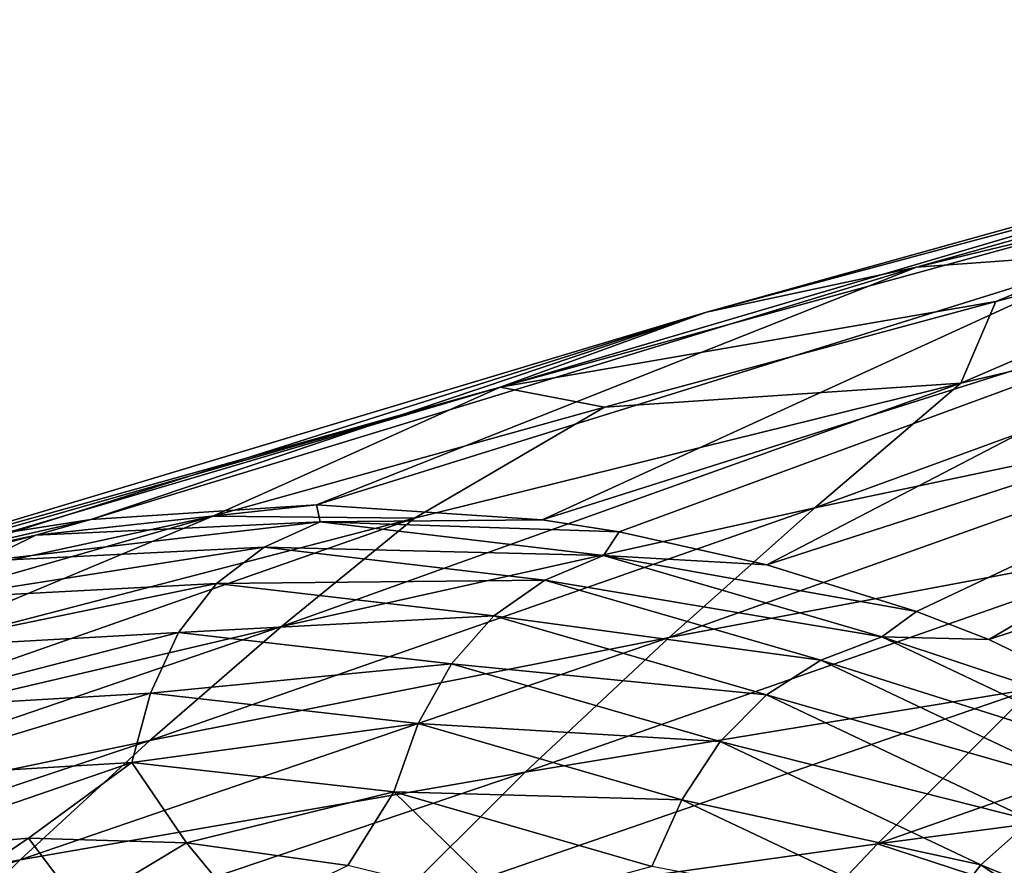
# Model space of a CAD drawing. Header units: metres. Extents: x -35 to 77, y -25 to 25.
# Tile 210 of 256: x 26.81 to 31.21, y 13.37 to 17.15. Entities that reach past the tile are written whole.
import ezdxf

# ---------------------------------------------------------------- set-up
doc = ezdxf.new("R2010")
doc.units = ezdxf.units.M
doc.layers.add('solid_500435', color=7, linetype='CONTINUOUS')

msp = doc.modelspace()

# ---------------------------------------------------------------- linework, layer by layer
at = {"layer": 'solid_500435'}
for points in [[(35.406425, 17.147161, 35.41193), (30.818998, 16.042217, 32.718517), (34.514851, 17.080772, 36.305939)], [(35.406425, 17.147161, 35.41193), (31.765238, 16.109615, 31.771072), (30.818998, 16.042217, 32.718517)], [(34.514851, 17.080772, 36.305939), (29.881016, 15.840792, 33.659908), (33.634232, 16.882311, 37.193439)], [(34.514851, 17.080772, 36.305939), (30.818998, 16.042217, 32.718517), (29.881016, 15.840792, 33.659908)], [(33.634232, 16.882311, 37.193439), (28.958292, 15.505274, 34.588043), (32.773861, 16.551662, 38.064747)], [(33.634232, 16.882311, 37.193439), (29.881016, 15.840792, 33.659908), (28.958292, 15.505274, 34.588043)], [(32.773861, 16.551662, 38.064747), (28.958292, 15.505274, 34.588043), (31.173489, 15.887691, 38.215347)], [(32.773861, 16.551662, 38.064747), (31.173489, 15.887691, 38.215347), (32.921505, 16.34343, 39.757294)], [(31.018499, 15.523863, 39.349236), (32.921505, 16.34343, 39.757294), (31.173489, 15.887691, 38.215347)], [(31.018499, 15.523863, 39.349236), (33.463402, 16.096825, 41.624344), (32.921505, 16.34343, 39.757294)], [(31.765238, 16.109615, 31.771072), (28.137547, 14.979584, 28.143869), (30.818998, 16.042217, 32.718517)], [(29.145792, 14.912722, 27.135536), (28.137547, 14.979584, 28.143869), (31.765238, 16.109615, 31.771072)], [(32.712627, 16.043022, 30.824734), (29.145792, 14.912722, 27.135536), (31.765238, 16.109615, 31.771072)], [(30.364584, 14.966089, 40.020111), (33.463402, 16.096825, 41.624344), (31.018499, 15.523863, 39.349236)], [(30.364584, 14.966089, 40.020111), (32.752651, 15.470249, 42.357891), (33.463402, 16.096825, 41.624344)], [(30.818998, 16.042217, 32.718517), (27.129356, 14.914192, 29.152145), (29.881016, 15.840792, 33.659908)], [(28.137547, 14.979584, 28.143869), (27.129356, 14.914192, 29.152145), (30.818998, 16.042217, 32.718517)], [(29.490101, 14.859488, 26.791199), (29.145792, 14.912722, 27.135536), (32.712627, 16.043022, 30.824734)], [(30.151018, 14.712876, 26.130236), (29.490101, 14.859488, 26.791199), (32.712627, 16.043022, 30.824734)], [(33.654018, 15.842402, 29.886612), (30.151018, 14.712876, 26.130236), (32.712627, 16.043022, 30.824734)], [(28.958292, 15.505274, 34.588043), (29.424545, 15.416488, 36.679432), (31.173489, 15.887691, 38.215347)], [(31.018499, 15.523863, 39.349236), (31.173489, 15.887691, 38.215347), (29.424545, 15.416488, 36.679432)], [(29.881016, 15.840792, 33.659908), (26.124046, 14.71397, 30.157524), (28.958292, 15.505274, 34.588043)], [(26.796001, 14.863018, 29.485525), (26.124046, 14.71397, 30.157524), (29.881016, 15.840792, 33.659908)], [(27.129356, 14.914192, 29.152145), (26.796001, 14.863018, 29.485525), (29.881016, 15.840792, 33.659908)], [(30.819696, 14.502977, 25.461519), (30.151018, 14.712876, 26.130236), (33.654018, 15.842402, 29.886612)], [(31.142326, 14.378539, 25.138878), (30.819696, 14.502977, 25.461519), (33.654018, 15.842402, 29.886612)], [(34.582279, 15.507714, 28.963793), (31.142326, 14.378539, 25.138878), (33.654018, 15.842402, 29.886612)], [(28.958292, 15.505274, 34.588043), (25.132895, 14.377342, 31.148706), (27.674679, 14.929853, 35.149712)], [(25.464373, 14.505964, 30.817225), (25.132895, 14.377342, 31.148706), (28.958292, 15.505274, 34.588043)], [(26.124046, 14.71397, 30.157524), (25.464373, 14.505964, 30.817225), (28.958292, 15.505274, 34.588043)], [(28.958292, 15.505274, 34.588043), (27.674679, 14.929853, 35.149712), (29.424545, 15.416488, 36.679432)], [(27.98085, 14.435997, 37.688358), (31.018499, 15.523863, 39.349236), (28.575377, 14.920497, 37.083023)], [(27.98085, 14.435997, 37.688358), (30.364584, 14.966089, 40.020111), (31.018499, 15.523863, 39.349236)], [(28.575377, 14.920497, 37.083023), (31.018499, 15.523863, 39.349236), (29.424545, 15.416488, 36.679432)], [(32.109413, 13.910478, 24.172306), (31.142326, 14.378539, 25.138878), (34.582279, 15.507714, 28.963793)], [(29.713861, 14.387518, 40.67741), (32.752651, 15.470249, 42.357891), (30.364584, 14.966089, 40.020111)], [(29.713861, 14.387518, 40.67741), (32.042263, 14.825018, 43.076649), (32.752651, 15.470249, 42.357891)], [(28.575377, 14.920497, 37.083023), (29.424545, 15.416488, 36.679432), (27.674679, 14.929853, 35.149712)], [(26.883268, 14.844378, 28.90449), (27.129356, 14.914192, 29.152145), (28.137547, 14.979584, 28.143869)], [(28.153671, 14.90495, 27.633945), (26.883268, 14.844378, 28.90449), (28.137547, 14.979584, 28.143869)], [(27.39262, 13.927793, 38.2812), (30.364584, 14.966089, 40.020111), (27.98085, 14.435997, 37.688358)], [(27.39262, 13.927793, 38.2812), (29.713861, 14.387518, 40.67741), (30.364584, 14.966089, 40.020111)], [(28.153671, 14.90495, 27.633945), (28.137547, 14.979584, 28.143869), (29.145792, 14.912722, 27.135536)], [(25.132895, 14.377342, 31.148706), (25.923897, 14.427819, 33.62635), (27.674679, 14.929853, 35.149712)], [(25.603058, 13.879833, 35.364109), (28.575377, 14.920497, 37.083023), (26.135279, 14.286488, 34.826939)], [(25.603058, 13.879833, 35.364109), (27.98085, 14.435997, 37.688358), (28.575377, 14.920497, 37.083023)], [(26.135279, 14.286488, 34.826939), (27.674679, 14.929853, 35.149712), (25.923897, 14.427819, 33.62635)], [(26.135279, 14.286488, 34.826939), (28.575377, 14.920497, 37.083023), (27.674679, 14.929853, 35.149712)], [(25.627283, 14.570889, 30.160591), (26.796001, 14.863018, 29.485525), (27.129356, 14.914192, 29.152145)], [(26.883268, 14.844378, 28.90449), (25.627283, 14.570889, 30.160591), (27.129356, 14.914192, 29.152145)], [(26.646273, 14.728301, 28.690361), (26.883268, 14.844378, 28.90449), (28.153671, 14.90495, 27.633945)], [(26.646273, 14.728301, 28.690361), (28.153671, 14.90495, 27.633945), (27.904005, 14.791722, 27.432484)], [(27.904005, 14.791722, 27.432484), (28.153671, 14.90495, 27.633945), (29.420097, 14.753502, 26.367382)], [(28.153671, 14.90495, 27.633945), (29.145792, 14.912722, 27.135536), (29.490101, 14.859488, 26.791199)], [(29.420097, 14.753502, 26.367382), (28.153671, 14.90495, 27.633945), (29.490101, 14.859488, 26.791199)], [(25.403233, 14.453961, 29.933529), (25.627283, 14.570889, 30.160591), (26.883268, 14.844378, 28.90449)], [(25.403233, 14.453961, 29.933529), (26.883268, 14.844378, 28.90449), (26.646273, 14.728301, 28.690361)], [(29.420097, 14.753502, 26.367382), (29.490101, 14.859488, 26.791199), (30.151018, 14.712876, 26.130236)], [(27.904005, 14.791722, 27.432484), (27.691385, 14.628397, 27.251051), (26.449518, 14.562853, 28.493048)], [(26.646273, 14.728301, 28.690361), (27.904005, 14.791722, 27.432484), (26.449518, 14.562853, 28.493048)], [(27.904005, 14.791722, 27.432484), (29.158436, 14.644037, 26.177912), (27.691385, 14.628397, 27.251051)], [(27.904005, 14.791722, 27.432484), (29.420097, 14.753502, 26.367382), (29.158436, 14.644037, 26.177912)], [(29.070955, 13.785922, 41.321239), (32.042263, 14.825018, 43.076649), (29.713861, 14.387518, 40.67741)], [(29.070955, 13.785922, 41.321239), (31.338324, 14.158319, 43.781612), (32.042263, 14.825018, 43.076649)], [(29.158436, 14.644037, 26.177912), (29.420097, 14.753502, 26.367382), (30.664448, 14.391253, 25.122921)], [(29.420097, 14.753502, 26.367382), (30.151018, 14.712876, 26.130236), (30.819696, 14.502977, 25.461519)], [(30.664448, 14.391253, 25.122921), (29.420097, 14.753502, 26.367382), (30.819696, 14.502977, 25.461519)], [(27.691385, 14.628397, 27.251051), (27.521343, 14.409478, 27.095308), (26.299133, 14.342017, 28.317619)], [(26.449518, 14.562853, 28.493048), (27.691385, 14.628397, 27.251051), (26.299133, 14.342017, 28.317619)], [(27.691385, 14.628397, 27.251051), (28.930511, 14.484269, 26.011803), (27.521343, 14.409478, 27.095308)], [(29.158436, 14.644037, 26.177912), (28.930511, 14.484269, 26.011803), (27.691385, 14.628397, 27.251051)], [(29.158436, 14.644037, 26.177912), (30.391832, 14.286199, 24.944401), (28.930511, 14.484269, 26.011803)], [(29.158436, 14.644037, 26.177912), (30.664448, 14.391253, 25.122921), (30.391832, 14.286199, 24.944401)], [(28.930511, 14.484269, 26.011803), (28.74127, 14.26939, 25.87529), (27.521343, 14.409478, 27.095308)], [(28.930511, 14.484269, 26.011803), (30.149565, 14.131188, 24.79265), (28.74127, 14.26939, 25.87529)], [(30.391832, 14.286199, 24.944401), (30.149565, 14.131188, 24.79265), (28.930511, 14.484269, 26.011803)], [(30.645462, 13.465672, 44.475788), (33.614326, 14.511775, 46.240536), (31.338324, 14.158319, 43.781612)], [(30.645462, 13.465672, 44.475788), (32.86282, 13.757981, 46.993679), (33.614326, 14.511775, 46.240536)], [(30.664448, 14.391253, 25.122921), (30.819696, 14.502977, 25.461519), (31.142326, 14.378539, 25.138878)], [(25.080126, 13.445772, 35.889473), (27.98085, 14.435997, 37.688358), (25.603058, 13.879833, 35.364109)], [(25.080126, 13.445772, 35.889473), (27.39262, 13.927793, 38.2812), (27.98085, 14.435997, 37.688358)], [(27.521343, 14.409478, 27.095308), (27.395821, 14.138672, 26.974472), (26.197111, 14.069532, 28.173244)], [(26.299133, 14.342017, 28.317619), (27.521343, 14.409478, 27.095308), (26.197111, 14.069532, 28.173244)], [(27.521343, 14.409478, 27.095308), (28.74127, 14.26939, 25.87529), (27.395821, 14.138672, 26.974472)], [(30.391832, 14.286199, 24.944401), (30.664448, 14.391253, 25.122921), (31.869011, 13.819867, 23.918293)], [(30.664448, 14.391253, 25.122921), (31.142326, 14.378539, 25.138878), (32.109413, 13.910478, 24.172306)], [(31.869011, 13.819867, 23.918293), (30.664448, 14.391253, 25.122921), (32.109413, 13.910478, 24.172306)], [(26.813759, 13.394502, 38.860836), (29.713861, 14.387518, 40.67741), (27.39262, 13.927793, 38.2812)], [(26.813759, 13.394502, 38.860836), (29.070955, 13.785922, 41.321239), (29.713861, 14.387518, 40.67741)], [(28.74127, 14.26939, 25.87529), (28.592638, 14.003062, 25.777596), (27.395821, 14.138672, 26.974472)], [(28.74127, 14.26939, 25.87529), (29.94203, 13.922268, 24.674456), (28.592638, 14.003062, 25.777596)], [(30.149565, 14.131188, 24.79265), (29.94203, 13.922268, 24.674456), (28.74127, 14.26939, 25.87529)], [(30.391832, 14.286199, 24.944401), (31.586823, 13.720428, 23.749334), (30.149565, 14.131188, 24.79265)], [(30.391832, 14.286199, 24.944401), (31.869011, 13.819867, 23.918293), (31.586823, 13.720428, 23.749334)], [(27.395821, 14.138672, 26.974472), (27.313158, 13.828954, 26.901323), (26.141289, 13.758961, 28.073219)], [(26.197111, 14.069532, 28.173244), (27.395821, 14.138672, 26.974472), (26.141289, 13.758961, 28.073219)], [(27.395821, 14.138672, 26.974472), (28.592638, 14.003062, 25.777596), (27.313158, 13.828954, 26.901323)], [(28.439793, 13.157525, 41.953423), (31.338324, 14.158319, 43.781612), (29.070955, 13.785922, 41.321239)], [(28.439793, 13.157525, 41.953423), (30.645462, 13.465672, 44.475788), (31.338324, 14.158319, 43.781612)], [(30.149565, 14.131188, 24.79265), (31.331547, 13.571961, 23.610601), (29.94203, 13.922268, 24.674456)], [(31.586823, 13.720428, 23.749334), (31.331547, 13.571961, 23.610601), (30.149565, 14.131188, 24.79265)], [(28.592638, 14.003062, 25.777596), (28.483505, 13.697474, 25.730951), (27.313158, 13.828954, 26.901323)], [(28.592638, 14.003062, 25.777596), (29.771173, 13.663031, 24.599016), (28.483505, 13.697474, 25.730951)], [(29.94203, 13.922268, 24.674456), (29.771173, 13.663031, 24.599016), (28.592638, 14.003062, 25.777596)], [(24.568279, 12.983971, 36.401817), (27.39262, 13.927793, 38.2812), (25.080126, 13.445772, 35.889473)], [(24.568279, 12.983971, 36.401817), (26.813759, 13.394502, 38.860836), (27.39262, 13.927793, 38.2812)], [(29.94203, 13.922268, 24.674456), (31.107054, 13.371531, 23.509386), (29.771173, 13.663031, 24.599016)], [(31.331547, 13.571961, 23.610601), (31.107054, 13.371531, 23.509386), (29.94203, 13.922268, 24.674456)], [(26.141289, 13.758961, 28.073219), (27.313158, 13.828954, 26.901323), (26.149752, 13.429493, 28.01059)], [(27.313158, 13.828954, 26.901323), (26.850576, 13.491276, 27.309763), (26.149752, 13.429493, 28.01059)], [(27.313158, 13.828954, 26.901323), (27.556505, 13.470069, 26.603834), (26.850576, 13.491276, 27.309763)], [(27.313158, 13.828954, 26.901323), (28.483505, 13.697474, 25.730951), (27.556505, 13.470069, 26.603834)], [(26.247328, 12.83343, 39.42799), (29.070955, 13.785922, 41.321239), (26.813759, 13.394502, 38.860836)], [(26.247328, 12.83343, 39.42799), (28.439793, 13.157525, 41.953423), (29.070955, 13.785922, 41.321239)], [(32.124577, 12.981348, 47.730316), (32.86282, 13.757981, 46.993679), (30.645462, 13.465672, 44.475788)], [(28.483505, 13.697474, 25.730951), (28.278404, 13.368497, 25.881937), (27.556505, 13.470069, 26.603834)], [(28.483505, 13.697474, 25.730951), (29.002895, 13.191559, 25.157446), (28.278404, 13.368497, 25.881937)], [(28.483505, 13.697474, 25.730951), (29.636478, 13.364666, 24.577959), (29.002895, 13.191559, 25.157446)], [(29.771173, 13.663031, 24.599016), (29.636478, 13.364666, 24.577959), (28.483505, 13.697474, 25.730951)], [(29.771173, 13.663031, 24.599016), (30.915337, 13.122627, 23.454826), (29.636478, 13.364666, 24.577959)], [(31.107054, 13.371531, 23.509386), (30.915337, 13.122627, 23.454826), (29.771173, 13.663031, 24.599016)], [(31.331547, 13.571961, 23.610601), (32.460106, 12.812543, 22.482019), (31.107054, 13.371531, 23.509386)], [(26.337673, 13.145223, 27.822666), (26.149752, 13.429493, 28.01059), (26.850576, 13.491276, 27.309763)], [(27.081053, 13.184229, 27.079288), (26.337673, 13.145223, 27.822666), (26.850576, 13.491276, 27.309763)], [(27.081053, 13.184229, 27.079288), (26.850576, 13.491276, 27.309763), (27.556505, 13.470069, 26.603834)], [(27.824425, 13.145021, 26.335917), (27.081053, 13.184229, 27.079288), (27.556505, 13.470069, 26.603834)], [(27.824425, 13.145021, 26.335917), (27.556505, 13.470069, 26.603834), (28.278404, 13.368497, 25.881937)], [(29.966125, 12.748688, 45.153839), (30.645462, 13.465672, 44.475788), (28.439793, 13.157525, 41.953423)], [(29.966125, 12.748688, 45.153839), (32.124577, 12.981348, 47.730316), (30.645462, 13.465672, 44.475788)], [(24.069586, 12.493276, 36.900902), (26.813759, 13.394502, 38.860836), (24.568279, 12.983971, 36.401817)], [(24.069586, 12.493276, 36.900902), (26.247328, 12.83343, 39.42799), (26.813759, 13.394502, 38.860836)], [(31.107054, 13.371531, 23.509386), (32.220409, 12.623725, 22.396017), (30.915337, 13.122627, 23.454826)], [(32.460106, 12.812543, 22.482019), (32.220409, 12.623725, 22.396017), (31.107054, 13.371531, 23.509386)]]:
    msp.add_3dface(points, dxfattribs=at)

doc.saveas('drawing.dxf')
